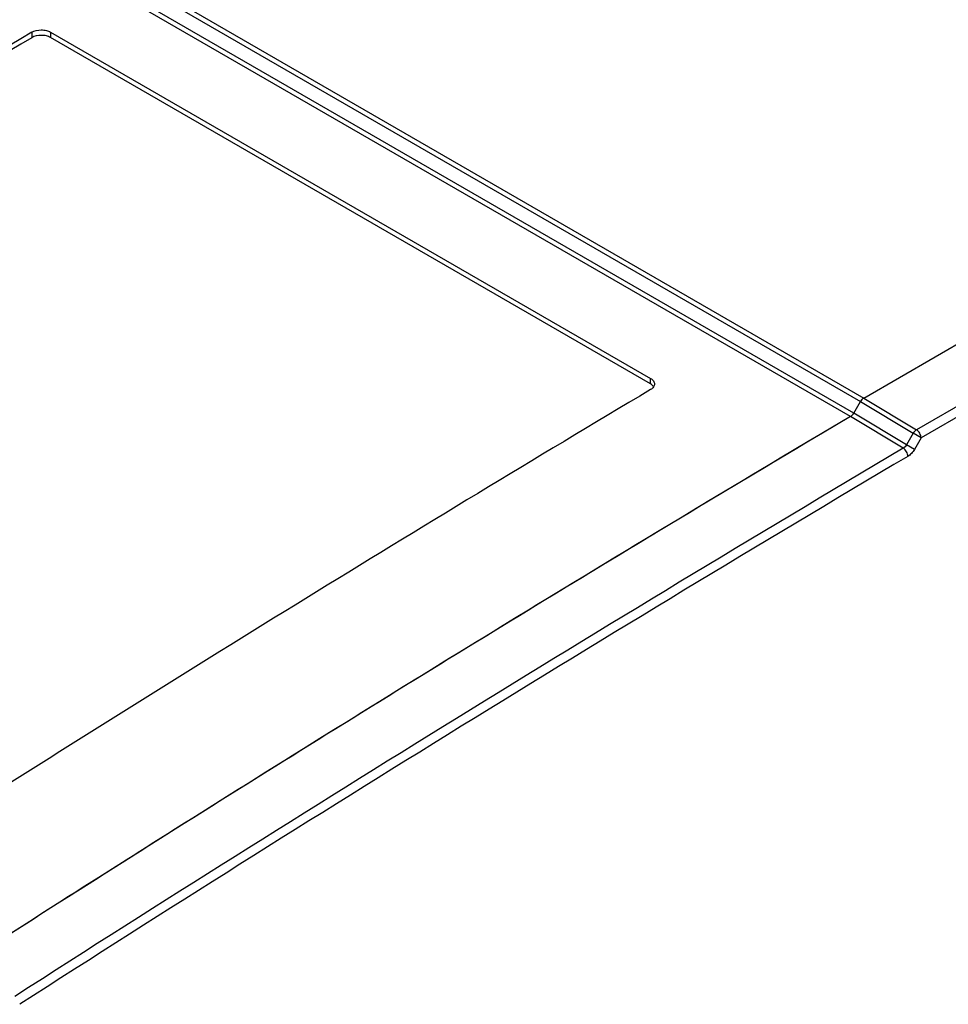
# Model space of a CAD drawing. Header units: millimetres. Extents: x 0 to 1189, y 0 to 841.
# Tile 65 of 67: x 1013 to 1048, y 669 to 706. Entities that reach past the tile are written whole.
import ezdxf

# ---------------------------------------------------------------- set-up
doc = ezdxf.new("R2010")
doc.units = ezdxf.units.MM
doc.header["$LTSCALE"] = 65.395
doc.layers.get('0').update_dxf_attribs({"linetype": 'CONTINUOUS'})
doc.layers.add('ROUNDS', color=7, linetype='CONTINUOUS')

msp = doc.modelspace()

# ---------------------------------------------------------------- linework, layer by layer
at = {"color": 7, "linetype": 'CONTINUOUS'}
for p, q in [((1044.706, 691.5236), (1099.1706, 722.9686)), ((1044.3301, 690.957), (1044.5811, 691.3917)), ((1033.4935, 684.3969), (1032.7857, 683.9662)), ((1022.2951, 677.4943), (1021.5923, 677.0549))]:
    msp.add_line(p, q, dxfattribs=at)
at = {"color": 9, "linetype": 'CONTINUOUS'}
for p, q in [((1101.1214, 721.7637), (1046.6849, 690.335)), ((1101.292, 721.4612), (1046.8555, 690.0325)), ((1044.5811, 691.3917), (1046.56, 690.2031)), ((1044.706, 691.5236), (1046.6849, 690.335)), ((1046.1867, 689.6385), (1044.2074, 690.8264)), ((1046.3094, 689.769), (1044.3301, 690.957)), ((1046.56, 690.2031), (1046.3094, 689.769)), ((1046.8555, 690.0325), (1046.56, 690.2031)), ((1046.6049, 689.5984), (1046.3094, 689.769)), ((1046.8555, 690.0325), (1046.6049, 689.5984))]:
    msp.add_line(p, q, dxfattribs=at)
at = {"color": 7, "linetype": 'CONTINUOUS'}
for centre, radius, start, end in [((1597.1654, -242.7848), 1085.0772, 120.6373518, 122.7060299), ((1587.4017, -226.4766), 1066.0698, 120.632515, 121.3040605), ((1599.2937, -246.0608), 1088.9819, 121.3468784, 121.9954202), ((1611.4513, -265.5447), 1111.9477, 122.0374681, 122.6897181)]:
    msp.add_arc(centre, radius, start, end, dxfattribs=at)
at = {"color": 9, "linetype": 'CONTINUOUS'}
for centre, radius in [((1599.0233, -243.8331), 1084.8951), ((1599.0706, -243.9222), 1084.6487)]:
    msp.add_arc(centre, radius, 120.6355956, 122.702102, dxfattribs=at)
at = {"color": 7, "linetype": 'CONTINUOUS'}
msp.add_ellipse((1044.7061, 691.3194), major_axis=(0.1249, 0.2166), ratio=0.5776433, start_param=0.7851325, end_param=1.570026, dxfattribs=at)
msp.add_open_spline([(1044.2074, 690.8264), (1044.232, 690.841), (1044.2785, 690.8806), (1044.3143, 690.9296), (1044.3301, 690.957)], degree=3, knots=[0, 0, 0, 0, 0.4752536, 1, 1, 1, 1], dxfattribs=at)
at = {"color": 9, "linetype": 'CONTINUOUS'}
for points, knots in [([(1046.6849, 690.335), (1046.6601, 690.3202), (1046.613, 690.2801), (1046.5764, 690.2307), (1046.56, 690.2031)], [0, 0, 0, 0, 0.4736911, 1, 1, 1, 1]), ([(1046.8555, 690.0325), (1046.8555, 690.0608), (1046.8451, 690.1205), (1046.8088, 690.2047), (1046.7552, 690.2797), (1046.7093, 690.3199), (1046.6849, 690.335)], [0, 0, 0, 0, 0.2362032, 0.4978402, 0.7606481, 1, 1, 1, 1]), ([(1046.3094, 689.769), (1046.2939, 689.7415), (1046.2584, 689.6921), (1046.2115, 689.6528), (1046.1867, 689.6385)], [0, 0, 0, 0, 0.5240342, 1, 1, 1, 1]), ([(1046.3596, 689.3373), (1046.3592, 689.3655), (1046.3482, 689.4249), (1046.3111, 689.5086), (1046.2572, 689.5833), (1046.2111, 689.6234), (1046.1867, 689.6385)], [0, 0, 0, 0, 0.2354268, 0.4970153, 0.7602202, 1, 1, 1, 1]), ([(1046.6049, 689.5984), (1046.5733, 689.5437), (1046.5018, 689.4456), (1046.4088, 689.3664), (1046.3596, 689.3373)], [0, 0, 0, 0, 0.5247486, 1, 1, 1, 1])]:
    msp.add_open_spline(points, degree=3, knots=knots, dxfattribs=at)
at = {"layer": 'ROUNDS', "color": 9, "linetype": 'CONTINUOUS'}
for p, q in [((984.8303, 725.888), (1044.581, 691.3917)), ((984.9553, 726.02), (1044.706, 691.5236)), ((1044.2074, 690.8264), (984.4566, 725.3228)), ((1044.3301, 690.957), (984.5793, 725.4534)), ((1013.52, 705.231), (1013.52, 705.0269)), ((1014.2271, 705.2376), (1014.2271, 705.0335)), ((1036.7132, 692.0514), (1036.7132, 692.2556))]:
    msp.add_line(p, q, dxfattribs=at)
at = {"layer": 'ROUNDS', "color": 7, "linetype": 'CONTINUOUS'}
for p, q in [((1014.2271, 705.2376), (1036.7132, 692.2556)), ((1036.7132, 692.0514), (1014.2271, 705.0335)), ((1044.3301, 690.957), (1044.581, 691.3917))]:
    msp.add_line(p, q, dxfattribs=at)
for centre, radius, start, end in [((1568.9959, -226.11), 1084.4121, 120.8129446, 122.4098519), ((1573.4415, -233.5241), 1092.8815, 120.8194904, 122.4040275), ((1592.1891, -239.5003), 1084.4121, 120.8129446, 122.4098519), ((1044.0367, 691.1002), 0.3229, 308.02661, 313.72706), ((1044.019, 691.1193), 0.349, 313.65693, 314.19726), ((1044.0022, 691.1361), 0.3728, 314.24334, 319.32698), ((1043.9872, 691.1494), 0.3928, 319.28313, 319.78268), ((1043.9735, 691.1607), 0.4105, 319.81304, 325.01407), ((1043.9576, 691.172), 0.4301, 324.99584, 330.00756)]:
    msp.add_arc(centre, radius, start, end, dxfattribs=at)
for points, knots in [([(1013.52, 705.231), (1013.6244, 705.2933), (1013.8174, 705.333), (1014.0599, 705.3086), (1014.177, 705.2666), (1014.2271, 705.2376)], [0, 0, 0, 0, 0.4989635, 0.762313, 1, 1, 1, 1]), ([(1014.2271, 705.0335), (1014.177, 705.0624), (1014.0599, 705.1044), (1013.8174, 705.1288), (1013.6244, 705.0891), (1013.52, 705.0269)], [0, 0, 0, 0, 0.2376869, 0.5010362, 1, 1, 1, 1]), ([(1036.7132, 692.2556), (1036.7546, 692.2317), (1036.826, 692.1766), (1036.8596, 692.0889), (1036.8596, 692.0495)], [0, 0, 0, 0, 0.5484824, 1, 1, 1, 1]), ([(1036.7989, 691.9849), (1036.7931, 691.9911), (1036.7672, 692.0165), (1036.7372, 692.0376), (1036.7132, 692.0514)], [0, 0, 0, 0, 0.2357339, 1, 1, 1, 1]), ([(1036.8596, 692.0495), (1036.8596, 692.0099), (1036.8258, 691.9217), (1036.7547, 691.8655), (1036.7132, 691.8407)], [0, 0, 0, 0, 0.4506337, 1, 1, 1, 1]), ([(1044.706, 691.5236), (1044.6939, 691.5166), (1044.6438, 691.4815), (1044.6045, 691.4324), (1044.581, 691.3917)], [0, 0, 0, 0, 0.2291764, 1, 1, 1, 1])]:
    msp.add_open_spline(points, degree=3, knots=knots, dxfattribs=at)
for points in [[(1036.8282, 691.9474), (1036.8197, 691.9608), (1036.8098, 691.9733), (1036.7989, 691.9849)], [(1044.2356, 690.8458), (1044.2266, 690.8388), (1044.2172, 690.8322), (1044.2074, 690.8264)]]:
    msp.add_open_spline(points, degree=3, dxfattribs=at)

doc.saveas('drawing.dxf')
